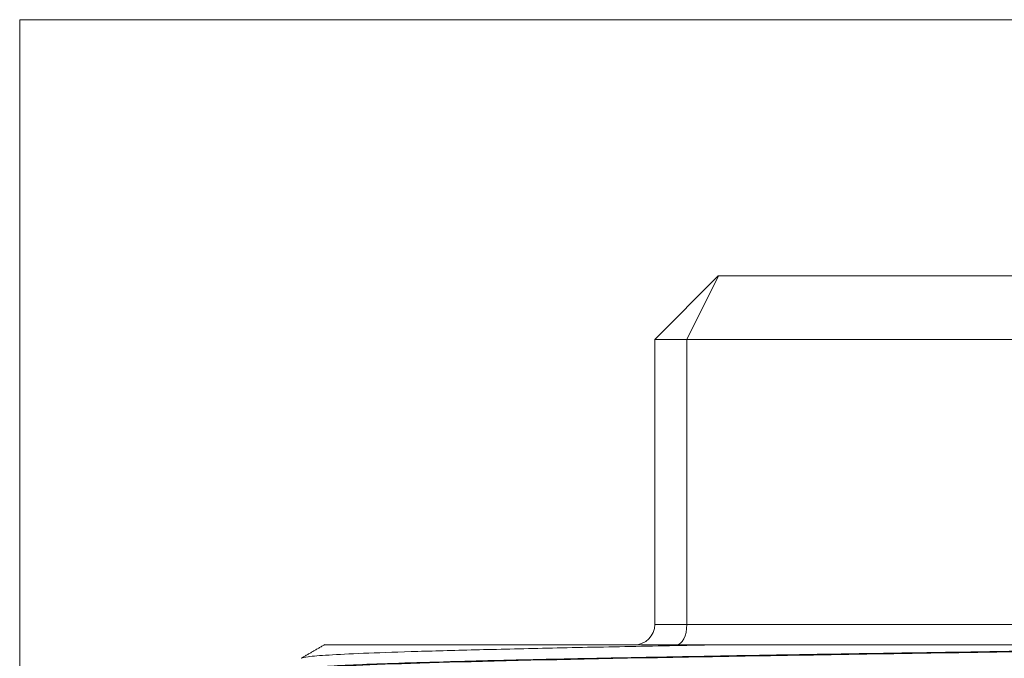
# Model space of a CAD drawing. Header units: millimetres. Extents: x 75 to 1097, y 66 to 748.
# Tile 7 of 22: x 539 to 563, y 468 to 484. Entities that reach past the tile are written whole.
import ezdxf

# ---------------------------------------------------------------- set-up
doc = ezdxf.new("R2010")
doc.units = ezdxf.units.MM
doc.layers.add('1', color=7, linetype='Continuous', true_color=0xffffff)

msp = doc.modelspace()

# ---------------------------------------------------------------- linework, layer by layer
at = {"layer": '1', "color": 8, "linetype": 'Continuous', "lineweight": 18}
for p in [(538.927, 442.609), (601.972, 484.268)]:
    msp.add_line(p, (538.927, 484.268), dxfattribs=at)
at = {"layer": '1', "color": 155, "linetype": 'Continuous', "lineweight": 18}
for p, q in [((554.671, 476.343), (556.246, 477.918)), ((555.465, 476.343), (556.252, 477.918)), ((556.246, 477.918), (556.252, 477.918)), ((556.252, 477.918), (570.54, 477.918)), ((554.671, 469.282), (554.671, 476.343)), ((555.465, 476.343), (554.671, 476.343)), ((569.752, 476.343), (555.465, 476.343)), ((555.465, 476.343), (555.465, 469.282)), ((554.671, 469.282), (555.465, 469.282)), ((555.465, 469.282), (569.752, 469.282)), ((574.513, 468.774), (556.201, 468.774))]:
    msp.add_line(p, q, dxfattribs=at)
msp.add_arc((554.163, 469.282), 0.508, 270, 0, dxfattribs=at)
msp.add_ellipse((555.211, 469.282), major_axis=(0, 0.508), ratio=0.5, start_param=3.141593, end_param=4.712389, dxfattribs=at)
for points, knots in [([(545.947, 468.141), (545.882, 468.178), (546.226, 468.215), (547.719, 468.289), (548.883, 468.327), (551.914, 468.402), (553.78, 468.44), (558.023, 468.515), (560.4, 468.553), (565.42, 468.629), (568.062, 468.666), (572.327, 468.727), (573.949, 468.75), (575.539, 468.774)], [0, 0, 0, 0, 0.174982, 0.174982, 0.353758, 0.353758, 0.532535, 0.532535, 0.711312, 0.711312, 0.890088, 0.890088, 1, 1, 1, 1]), ([(556.202, 468.774), (555.409, 468.76), (554.65, 468.746), (553.209, 468.718), (552.528, 468.704), (551.254, 468.676), (550.661, 468.662), (549.571, 468.634), (549.074, 468.621), (548.183, 468.593), (547.789, 468.579), (547.109, 468.551), (546.824, 468.537), (546.366, 468.509), (546.193, 468.495), (545.987, 468.47), (545.932, 468.459), (545.913, 468.449)], [0, 0, 0, 0, 0.128403, 0.128403, 0.256805, 0.256805, 0.385208, 0.385208, 0.513611, 0.513611, 0.642013, 0.642013, 0.770416, 0.770416, 0.898819, 0.898819, 1, 1, 1, 1]), ([(545.913, 468.164), (545.913, 468.177), (545.961, 468.19), (546.152, 468.215), (546.296, 468.228), (546.677, 468.253), (546.915, 468.266), (547.482, 468.291), (547.811, 468.304), (548.557, 468.329), (548.973, 468.342), (549.889, 468.367), (550.389, 468.38), (551.464, 468.406), (552.04, 468.418), (553.262, 468.444), (553.908, 468.456), (555.263, 468.482), (555.972, 468.494), (557.443, 468.52), (558.206, 468.532), (559.777, 468.558), (560.585, 468.57), (562.237, 468.596), (563.08, 468.609), (564.794, 468.634), (565.664, 468.647), (567.419, 468.672), (568.305, 468.685), (570.081, 468.71), (570.972, 468.723), (572.749, 468.748), (573.634, 468.761), (574.513, 468.773)], [0, 0, 0, 0, 0.0625, 0.0625, 0.125, 0.125, 0.1875, 0.1875, 0.25, 0.25, 0.3125, 0.3125, 0.375, 0.375, 0.4375, 0.4375, 0.5, 0.5, 0.5625, 0.5625, 0.625, 0.625, 0.6875, 0.6875, 0.75, 0.75, 0.8125, 0.8125, 0.875, 0.875, 0.9375, 0.9375, 1, 1, 1, 1]), ([(556.203, 468.774), (555.738, 468.774), (555.286, 468.774), (554.629, 468.774), (554.413, 468.774), (554.147, 468.774), (554.094, 468.774), (553.989, 468.774), (553.936, 468.774), (553.78, 468.774), (553.262, 468.774), (552.771, 468.774), (552.019, 468.774), (551.299, 468.774), (550.644, 468.774), (550.022, 468.774), (549.727, 468.774), (549.379, 468.774), (549.277, 468.774), (549.176, 468.774), (549.11, 468.774), (549.077, 468.774), (548.914, 468.774), (548.788, 468.774), (548.427, 468.774), (548.207, 468.774), (547.805, 468.774), (547.441, 468.774), (547.156, 468.774), (546.91, 468.774), (546.806, 468.774), (546.713, 468.774), (546.703, 468.774), (546.683, 468.774), (546.674, 468.774), (546.646, 468.774), (546.63, 468.774), (546.583, 468.774), (546.557, 468.774), (546.496, 468.774), (546.476, 468.774), (546.476, 468.774)], [0, 0, 0, 0, 0.076973, 0.076973, 0.11546, 0.11546, 0.125082, 0.125082, 0.134703, 0.134703, 0.153947, 0.23092, 0.23092, 0.307893, 0.384867, 0.384867, 0.46184, 0.46184, 0.481083, 0.490705, 0.490705, 0.500327, 0.500327, 0.538813, 0.538813, 0.615787, 0.615787, 0.69276, 0.769734, 0.769734, 0.846707, 0.846707, 0.856329, 0.856329, 0.86595, 0.86595, 0.885194, 0.885194, 0.92368, 0.92368, 1, 1, 1, 1])]:
    msp.add_open_spline(points, degree=3, knots=knots, dxfattribs=at)
msp.add_open_spline([(546.489, 468.781), (545.905, 468.443)], degree=1, dxfattribs=at)

doc.saveas('drawing.dxf')
